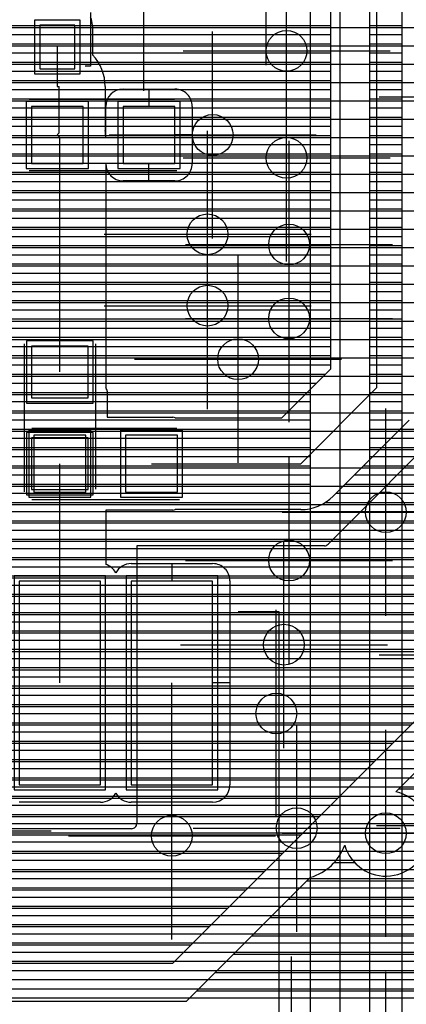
# Model space of a CAD drawing. Extents: x 25 to 291, y 23 to 136.
# Tile 138 of 147: x 75.73 to 79.53, y 97.1 to 106.76. Entities that reach past the tile are written whole.
import ezdxf

# ---------------------------------------------------------------- set-up
doc = ezdxf.new("R2010")
doc.units = 0
doc.layers.get('0').update_dxf_attribs({"linetype": 'CONTINUOUS'})
for name, color, linetype in [('copper_layer_2', 1, 'CONTINUOUS'), ('copper_layer_3', 3, 'CONTINUOUS'), ('copper_layer_bottom', 4, 'CONTINUOUS'), ('copper_layer_top', 5, 'CONTINUOUS'), ('drill_drawing', 6, 'CONTINUOUS'), ('paste_mask_top', 2, 'CONTINUOUS'), ('silkscreen_top', 1, 'CONTINUOUS'), ('solder_mask_top', 1, 'CONTINUOUS')]:
    doc.layers.add(name, color=color, linetype=linetype)

# ---------------------------------------------------------------- blocks, each defined once
blk = doc.blocks.new('D20')
blk.add_circle((0, 0), 0.2)
blk = doc.blocks.new('D466')
blk.add_lwpolyline([(0.254, 0.2794), (-0.254, 0.2794), (-0.254, -0.2794), (0.254, -0.2794)], close=True)
blk = doc.blocks.new('D469')
blk.add_lwpolyline([(0.2794, 0.254), (-0.2794, 0.254), (-0.2794, -0.254), (0.2794, -0.254)], close=True)
blk = doc.blocks.new('D474')
blk.add_lwpolyline([(0.17272, 0.21336), (-0.17272, 0.21336), (-0.17272, -0.21336), (0.17272, -0.21336)], close=True)
blk = doc.blocks.new('D633')
blk.add_lwpolyline([(0.39878, 0.99822), (-0.39878, 0.99822), (-0.39878, -0.99822), (0.39878, -0.99822)], close=True)
blk = doc.blocks.new('D555')
blk.add_lwpolyline([(0.3048, 0.32766), (-0.3048, 0.32766), (-0.3048, -0.32766), (0.3048, -0.32766)], close=True)
blk = doc.blocks.new('D558')
blk.add_lwpolyline([(0.32766, 0.3048), (-0.32766, 0.3048), (-0.32766, -0.3048), (0.32766, -0.3048)], close=True)
blk = doc.blocks.new('D563')
blk.add_lwpolyline([(0.22352, 0.26416), (-0.22352, 0.26416), (-0.22352, -0.26416), (0.22352, -0.26416)], close=True)
blk = doc.blocks.new('D655')
blk.add_lwpolyline([(0.44958, 1.04902), (-0.44958, 1.04902), (-0.44958, -1.04902), (0.44958, -1.04902)], close=True)

msp = doc.modelspace()

# ---------------------------------------------------------------- linework, layer by layer
at = {"layer": 'copper_layer_2', "color": 1}
for points in [[(79.970536, 102.822708), (78.757684, 101.609855)], [(79.437643, 102.289815), (86.050292, 102.289815)], [(79.347727, 102.199898), (86.050292, 102.199898)], [(79.257557, 102.109982), (86.050292, 102.109982)], [(79.16764, 102.019812), (86.050292, 102.019812)], [(79.077724, 101.929896), (86.050292, 101.929896)], [(78.987554, 101.83998), (86.050292, 101.83998)], [(78.897638, 101.749809), (86.050292, 101.749809)], [(78.807722, 101.659893), (86.050292, 101.659893)], [(78.722123, 101.595123), (76.880112, 101.595123), (76.880112, 98.870206)], [(76.880112, 101.569977), (86.050292, 101.569977)], [(76.880112, 101.479807), (86.050292, 101.479807)], [(76.880112, 101.389891), (86.050292, 101.389891)], [(76.880112, 101.299975), (86.050292, 101.299975)], [(76.880112, 101.209804), (86.050292, 101.209804)], [(76.880112, 101.119888), (86.050292, 101.119888)], [(76.880112, 101.029972), (86.050292, 101.029972)], [(76.880112, 100.939802), (86.050292, 100.939802)], [(76.880112, 100.849886), (86.050292, 100.849886)], [(76.880112, 100.75997), (86.050292, 100.75997)], [(76.880112, 100.669799), (86.050292, 100.669799)], [(76.880112, 100.579883), (86.050292, 100.579883)], [(76.880112, 100.489967), (86.050292, 100.489967)], [(76.880112, 100.399797), (86.050292, 100.399797)], [(76.880112, 100.309881), (86.050292, 100.309881)], [(76.880112, 100.219964), (86.050292, 100.219964)], [(76.880112, 100.129794), (86.050292, 100.129794)], [(76.880112, 100.039878), (86.050292, 100.039878)], [(76.880112, 99.949962), (86.050292, 99.949962)], [(76.880112, 99.859792), (86.050292, 99.859792)], [(76.880112, 99.769876), (86.050292, 99.769876)], [(76.880112, 99.679959), (86.050292, 99.679959)], [(76.880112, 99.589789), (86.050292, 99.589789)], [(76.880112, 99.499873), (86.050292, 99.499873)], [(76.880112, 99.409957), (86.050292, 99.409957)], [(76.880112, 99.319787), (86.050292, 99.319787)], [(76.880112, 99.22987), (86.050292, 99.22987)], [(76.880112, 99.139954), (86.050292, 99.139954)], [(76.880112, 99.049784), (86.050292, 99.049784)], [(76.880112, 98.959868), (86.050292, 98.959868)], [(76.830074, 98.820168), (75.420117, 98.820168)], [(76.880112, 98.869952), (86.050292, 98.869952)], [(25.750064, 98.779782), (86.050292, 98.779782)], [(25.750064, 98.689865), (86.050292, 98.689865)], [(25.750064, 98.599949), (86.050292, 98.599949)], [(25.750064, 98.509779), (86.050292, 98.509779)], [(45.9365, 98.419863), (86.050292, 98.419863)], [(46.173228, 98.329947), (86.050292, 98.329947)], [(46.254509, 98.239776), (86.050292, 98.239776)], [(46.298451, 98.14986), (86.050292, 98.14986)], [(46.318009, 98.059944), (86.050292, 98.059944)], [(46.316993, 97.969774), (86.050292, 97.969774)], [(46.294641, 97.879858), (86.050292, 97.879858)], [(46.247142, 97.789942), (86.050292, 97.789942)], [(46.159766, 97.699771), (86.050292, 97.699771)], [(38.249682, 97.609855), (86.050292, 97.609855)], [(38.280163, 97.519939), (86.050292, 97.519939)], [(38.302515, 97.429769), (86.050292, 97.429769)], [(38.316993, 97.339853), (86.050292, 97.339853)], [(38.324105, 97.249936), (86.050292, 97.249936)], [(38.324105, 97.159766), (86.050292, 97.159766)]]:
    msp.add_lwpolyline(points, dxfattribs=at)
for points in [[(78.722123, 101.595123), (78.722123, 101.595123), (78.722123, 101.595123, 0.197969), (78.757684, 101.609855), (78.757684, 101.609855)], [(76.830074, 98.820168), (76.830074, 98.820168), (76.830074, 98.820168, 0.414214), (76.880112, 98.870206), (76.880112, 98.870206)]]:
    msp.add_lwpolyline(points, format="xyb", dxfattribs=at)
at = {"layer": 'copper_layer_3', "color": 3}
for points in [[(72.525019, 106.679959), (86.000254, 106.679959)], [(72.666497, 106.499873), (86.000254, 106.499873)], [(72.794514, 106.319787), (86.000254, 106.319787)], [(72.818644, 106.139954), (86.000254, 106.139954)], [(72.760732, 105.959868), (86.000254, 105.959868)], [(72.542037, 105.779782), (86.000254, 105.779782)], [(72.525019, 105.599949), (86.000254, 105.599949)], [(72.525019, 105.419863), (86.000254, 105.419863)], [(72.525019, 105.239776), (86.000254, 105.239776)], [(72.525019, 105.059944), (86.000254, 105.059944)], [(72.525019, 104.879858), (86.000254, 104.879858)], [(72.525019, 104.699771), (86.000254, 104.699771)], [(72.541783, 104.519939), (86.000254, 104.519939)], [(72.872238, 104.339853), (86.000254, 104.339853)], [(73.013716, 104.159766), (86.000254, 104.159766)], [(73.081788, 103.979934), (86.000254, 103.979934)], [(73.261875, 103.799848), (86.000254, 103.799848)], [(73.441961, 103.619761), (86.000254, 103.619761)], [(73.576835, 103.439929), (86.000254, 103.439929)], [(73.576581, 103.259843), (86.000254, 103.259843)], [(73.576581, 103.079756), (86.000254, 103.079756)], [(78.585217, 98.343663), (77.366523, 97.125222), (74.15875, 97.125222), (73.85014, 97.433833), (73.85014, 100.358903), (73.17526, 101.033782), (73.17526, 102.880874)], [(73.576327, 102.899924), (86.000254, 102.899924)], [(73.576073, 102.719837), (86.000254, 102.719837)], [(73.576073, 102.539751), (86.000254, 102.539751)], [(73.575819, 102.359919), (86.000254, 102.359919)], [(74.058928, 102.179832), (86.000254, 102.179832)], [(74.299467, 101.999746), (86.000254, 101.999746)], [(74.369825, 101.819914), (86.000254, 101.819914)], [(74.361443, 101.639827), (86.000254, 101.639827)], [(73.575057, 101.467615), (73.574803, 101.167132), (74.250191, 100.491745), (74.250191, 97.641605), (74.391669, 97.500127), (77.23368, 97.500127), (79.77521, 100.041656), (79.775464, 100.145288), (79.982474, 100.145288)], [(74.268987, 101.459995), (86.000254, 101.459995)], [(73.574803, 101.279909), (86.000254, 101.279909)], [(73.641859, 101.099822), (86.000254, 101.099822)], [(73.821946, 100.91999), (86.000254, 100.91999)], [(74.001778, 100.739903), (86.000254, 100.739903)], [(74.181864, 100.559817), (86.000254, 100.559817)], [(74.250191, 100.379985), (86.000254, 100.379985)], [(74.250191, 100.199898), (86.000254, 100.199898)], [(74.250191, 100.019812), (79.753366, 100.019812)], [(74.250191, 99.83998), (79.573279, 99.83998)], [(85.875286, 55.650241), (85.875286, 99.795276), (80.036576, 99.795276), (79.424689, 99.183134)], [(74.250191, 99.659893), (79.393447, 99.659893)], [(74.250191, 99.479807), (79.21336, 99.479807)], [(74.250191, 99.299975), (79.033528, 99.299975)], [(79.451359, 99.209804), (80.033274, 99.209804)], [(74.250191, 99.119888), (78.853442, 99.119888)], [(74.250191, 98.939802), (78.673355, 98.939802)], [(74.250191, 98.75997), (78.493523, 98.75997)], [(74.250191, 98.579883), (78.313437, 98.579883)], [(78.82093, 98.489967), (79.017018, 98.489967)], [(74.250191, 98.399797), (78.13335, 98.399797)], [(78.551181, 98.309881), (85.875286, 98.309881)], [(74.250191, 98.219964), (77.953518, 98.219964)], [(78.371349, 98.129794), (85.875286, 98.129794)], [(74.250191, 98.039878), (77.773432, 98.039878)], [(78.191262, 97.949962), (85.875286, 97.949962)], [(74.250191, 97.859792), (77.593345, 97.859792)], [(78.011176, 97.769876), (85.875286, 97.769876)], [(74.250191, 97.679959), (77.413513, 97.679959)], [(77.831344, 97.589789), (85.875286, 97.589789)], [(77.651257, 97.409957), (85.875286, 97.409957)], [(77.471171, 97.22987), (85.875286, 97.22987)]]:
    msp.add_lwpolyline(points, dxfattribs=at)
for points in [[(78.921514, 98.658623), (78.921514, 98.658623), (78.921514, 98.658623, 1.735329), (79.424689, 99.183134), (79.424689, 99.183134)], [(78.585217, 98.343663), (78.585217, 98.343663), (78.585217, 98.343663, 0.244441), (78.921514, 98.658623), (78.921514, 98.658623)]]:
    msp.add_lwpolyline(points, format="xyb", dxfattribs=at)
at = {"layer": 'copper_layer_bottom', "color": 4}
for points in [[(79.485141, 87.502921), (79.485141, 108.055118), (74.530099, 113.01016), (73.625349, 113.01016), (79.080264, 107.555245)], [(73.375159, 112.85014), (73.375159, 112.85014), (78.875032, 107.350267), (78.875032, 90.200152)], [(78.585217, 90.985522), (78.585217, 107.230124), (73.255017, 112.560325), (60.225044, 112.560325)], [(79.1651, 107.350267), (79.1651, 90.200152), (79.1651, 90.025146)], [(73.700279, 106.699771), (78.585217, 106.699771)], [(79.1651, 106.699771), (79.485141, 106.699771)], [(73.700279, 106.609855), (78.585217, 106.609855)], [(79.1651, 106.609855), (79.485141, 106.609855)], [(73.700279, 106.519939), (78.585217, 106.519939)], [(79.1651, 106.519939), (79.485141, 106.519939)], [(73.700279, 106.429769), (78.585217, 106.429769)], [(73.700279, 106.339853), (78.585217, 106.339853)], [(79.1651, 106.429769), (79.485141, 106.429769)], [(79.1651, 106.339853), (79.485141, 106.339853)], [(73.700279, 106.249936), (78.585217, 106.249936)], [(79.1651, 106.249936), (79.485141, 106.249936)], [(73.700279, 106.159766), (78.585217, 106.159766)], [(79.1651, 106.159766), (79.485141, 106.159766)], [(73.700279, 106.06985), (78.585217, 106.06985)], [(79.1651, 106.06985), (79.485141, 106.06985)], [(73.700279, 105.979934), (78.585217, 105.979934)], [(79.1651, 105.979934), (79.485141, 105.979934)], [(73.700279, 105.889764), (78.585217, 105.889764)], [(79.1651, 105.889764), (79.485141, 105.889764)], [(73.700279, 105.799848), (78.585217, 105.799848)], [(79.1651, 105.799848), (79.485141, 105.799848)], [(73.700279, 105.709931), (78.585217, 105.709931)], [(79.1651, 105.709931), (79.485141, 105.709931)], [(73.700279, 105.619761), (78.585217, 105.619761)], [(79.1651, 105.619761), (79.485141, 105.619761)], [(73.776988, 105.529845), (78.585217, 105.529845)], [(79.1651, 105.529845), (79.485141, 105.529845)], [(73.866904, 105.439929), (78.585217, 105.439929)], [(79.1651, 105.439929), (79.485141, 105.439929)], [(73.95682, 105.349759), (78.585217, 105.349759)], [(79.1651, 105.349759), (79.485141, 105.349759)], [(74.04699, 105.259843), (78.585217, 105.259843)], [(79.1651, 105.259843), (79.485141, 105.259843)], [(74.136906, 105.169926), (78.585217, 105.169926)], [(74.226822, 105.079756), (78.585217, 105.079756)], [(79.1651, 105.169926), (79.485141, 105.169926)], [(79.1651, 105.079756), (79.485141, 105.079756)], [(74.316993, 104.98984), (78.585217, 104.98984)], [(79.1651, 104.98984), (79.485141, 104.98984)], [(74.406909, 104.899924), (78.585217, 104.899924)], [(79.1651, 104.899924), (79.485141, 104.899924)], [(74.496825, 104.809754), (78.585217, 104.809754)], [(79.1651, 104.809754), (79.485141, 104.809754)], [(74.586995, 104.719837), (78.585217, 104.719837)], [(79.1651, 104.719837), (79.485141, 104.719837)], [(74.676911, 104.629921), (78.585217, 104.629921)], [(79.1651, 104.629921), (79.485141, 104.629921)], [(74.766828, 104.539751), (78.585217, 104.539751)], [(79.1651, 104.539751), (79.485141, 104.539751)], [(74.856998, 104.449835), (78.585217, 104.449835)], [(79.1651, 104.449835), (79.485141, 104.449835)], [(74.946914, 104.359919), (78.585217, 104.359919)], [(79.1651, 104.359919), (79.485141, 104.359919)], [(75.03683, 104.269749), (78.585217, 104.269749)], [(79.1651, 104.269749), (79.485141, 104.269749)], [(75.122682, 104.179832), (78.585217, 104.179832)], [(79.1651, 104.179832), (79.485141, 104.179832)], [(75.178308, 104.089916), (78.585217, 104.089916)], [(79.1651, 104.089916), (79.485141, 104.089916)], [(75.209042, 104), (78.585217, 104)], [(79.1651, 104), (79.485141, 104)], [(75.219964, 103.90983), (78.585217, 103.90983)], [(79.1651, 103.90983), (79.485141, 103.90983)], [(75.220218, 103.819914), (78.585217, 103.819914)], [(75.220218, 103.729997), (78.585217, 103.729997)], [(79.1651, 103.819914), (79.485141, 103.819914)], [(79.1651, 103.729997), (79.485141, 103.729997)], [(75.220218, 103.639827), (78.585217, 103.639827)], [(79.1651, 103.639827), (79.485141, 103.639827)], [(75.220218, 103.549911), (78.585217, 103.549911)], [(79.1651, 103.549911), (79.485141, 103.549911)], [(75.220218, 103.459995), (78.585217, 103.459995)], [(79.1651, 103.459995), (79.485141, 103.459995)], [(75.220218, 103.369825), (78.585217, 103.369825)], [(79.1651, 103.369825), (79.485141, 103.369825)], [(75.220218, 103.279909), (78.585217, 103.279909)], [(79.1651, 103.279909), (79.485141, 103.279909)], [(75.220218, 103.189992), (78.585217, 103.189992)], [(79.1651, 103.189992), (79.485141, 103.189992)], [(75.220218, 103.099822), (78.585217, 103.099822)], [(79.1651, 103.099822), (79.485141, 103.099822)], [(75.220218, 103.009906), (78.585217, 103.009906)], [(79.1651, 103.009906), (79.485141, 103.009906)], [(75.220218, 102.91999), (78.585217, 102.91999)], [(79.1651, 102.91999), (79.485141, 102.91999)], [(75.220218, 102.82982), (78.585217, 102.82982)], [(79.1651, 102.82982), (79.485141, 102.82982)], [(75.220218, 102.739903), (78.585217, 102.739903)], [(79.1651, 102.739903), (79.485141, 102.739903)], [(75.220218, 102.649987), (78.585217, 102.649987)], [(79.1651, 102.649987), (79.485141, 102.649987)], [(75.220218, 102.559817), (78.585217, 102.559817)], [(79.1651, 102.559817), (79.485141, 102.559817)], [(75.220218, 102.469901), (78.585217, 102.469901)], [(75.220218, 102.379985), (78.585217, 102.379985)], [(79.1651, 102.469901), (79.485141, 102.469901)], [(79.1651, 102.379985), (79.485141, 102.379985)], [(75.220218, 102.289815), (78.585217, 102.289815)], [(79.1651, 102.289815), (79.485141, 102.289815)], [(75.220218, 102.199898), (78.585217, 102.199898)], [(79.1651, 102.199898), (79.485141, 102.199898)], [(75.220218, 102.109982), (78.585217, 102.109982)], [(79.1651, 102.109982), (79.485141, 102.109982)], [(75.220218, 102.019812), (78.585217, 102.019812)], [(79.1651, 102.019812), (79.485141, 102.019812)], [(75.220218, 101.929896), (78.585217, 101.929896)], [(79.1651, 101.929896), (79.485141, 101.929896)], [(75.220218, 101.83998), (78.585217, 101.83998)], [(79.1651, 101.83998), (79.485141, 101.83998)], [(75.220218, 101.749809), (78.585217, 101.749809)], [(79.1651, 101.749809), (79.485141, 101.749809)], [(75.220218, 101.659893), (78.585217, 101.659893)], [(79.1651, 101.659893), (79.485141, 101.659893)], [(75.220218, 101.569977), (78.585217, 101.569977)], [(79.1651, 101.569977), (79.485141, 101.569977)], [(75.220218, 101.479807), (78.585217, 101.479807)], [(79.1651, 101.479807), (79.485141, 101.479807)], [(75.220218, 101.389891), (78.585217, 101.389891)], [(79.1651, 101.389891), (79.485141, 101.389891)], [(75.220218, 101.299975), (78.585217, 101.299975)], [(79.1651, 101.299975), (79.485141, 101.299975)], [(75.220218, 101.209804), (78.585217, 101.209804)], [(75.220218, 101.119888), (78.585217, 101.119888)], [(79.1651, 101.209804), (79.485141, 101.209804)], [(79.1651, 101.119888), (79.485141, 101.119888)], [(75.220218, 101.029972), (78.585217, 101.029972)], [(79.1651, 101.029972), (79.485141, 101.029972)], [(75.220218, 100.939802), (78.585217, 100.939802)], [(79.1651, 100.939802), (79.485141, 100.939802)], [(75.220218, 100.849886), (78.585217, 100.849886)], [(79.1651, 100.849886), (79.485141, 100.849886)], [(75.220218, 100.75997), (78.585217, 100.75997)], [(79.1651, 100.75997), (79.485141, 100.75997)], [(75.220218, 100.669799), (78.585217, 100.669799)], [(79.1651, 100.669799), (79.485141, 100.669799)], [(75.220218, 100.579883), (78.585217, 100.579883)], [(79.1651, 100.579883), (79.485141, 100.579883)], [(75.220218, 100.489967), (78.585217, 100.489967)], [(79.1651, 100.489967), (79.485141, 100.489967)], [(75.21844, 100.399797), (78.585217, 100.399797)], [(79.1651, 100.399797), (79.485141, 100.399797)], [(75.200914, 100.309881), (78.585217, 100.309881)], [(79.1651, 100.309881), (79.485141, 100.309881)], [(75.16256, 100.219964), (78.585217, 100.219964)], [(79.1651, 100.219964), (79.485141, 100.219964)], [(75.096012, 100.129794), (78.585217, 100.129794)], [(79.1651, 100.129794), (79.485141, 100.129794)], [(75.006096, 100.039878), (78.585217, 100.039878)], [(79.1651, 100.039878), (79.485141, 100.039878)], [(74.91618, 99.949962), (78.585217, 99.949962)], [(79.1651, 99.949962), (79.485141, 99.949962)], [(74.736093, 99.769876), (78.585217, 99.769876)], [(74.826264, 99.859792), (78.585217, 99.859792)], [(79.1651, 99.859792), (79.485141, 99.859792)], [(79.1651, 99.769876), (79.485141, 99.769876)], [(74.646177, 99.679959), (78.585217, 99.679959)], [(79.1651, 99.679959), (79.485141, 99.679959)], [(74.556261, 99.589789), (78.585217, 99.589789)], [(79.1651, 99.589789), (79.485141, 99.589789)], [(74.466345, 99.499873), (78.585217, 99.499873)], [(79.1651, 99.499873), (79.485141, 99.499873)], [(74.376175, 99.409957), (78.585217, 99.409957)], [(79.1651, 99.409957), (79.485141, 99.409957)], [(74.286259, 99.319787), (78.585217, 99.319787)], [(79.1651, 99.319787), (79.485141, 99.319787)], [(74.196342, 99.22987), (78.585217, 99.22987)], [(79.1651, 99.22987), (79.485141, 99.22987)], [(74.106172, 99.139954), (78.585217, 99.139954)], [(79.1651, 99.139954), (79.485141, 99.139954)], [(74.016256, 99.049784), (78.585217, 99.049784)], [(79.1651, 99.049784), (79.485141, 99.049784)], [(73.92634, 98.959868), (78.585217, 98.959868)], [(79.1651, 98.959868), (79.485141, 98.959868)], [(73.83617, 98.869952), (78.585217, 98.869952)], [(79.1651, 98.869952), (79.485141, 98.869952)], [(73.746253, 98.779782), (78.585217, 98.779782)], [(79.1651, 98.779782), (79.485141, 98.779782)], [(73.656337, 98.689865), (78.585217, 98.689865)], [(79.1651, 98.689865), (79.485141, 98.689865)], [(73.566167, 98.599949), (78.585217, 98.599949)], [(79.1651, 98.599949), (79.485141, 98.599949)], [(73.386335, 98.419863), (78.585217, 98.419863)], [(73.476251, 98.509779), (78.585217, 98.509779)], [(79.1651, 98.509779), (79.485141, 98.509779)], [(79.1651, 98.419863), (79.485141, 98.419863)], [(73.296165, 98.329947), (78.585217, 98.329947)], [(79.1651, 98.329947), (79.485141, 98.329947)], [(73.206248, 98.239776), (78.585217, 98.239776)], [(79.1651, 98.239776), (79.485141, 98.239776)], [(73.116332, 98.14986), (78.585217, 98.14986)], [(79.1651, 98.14986), (79.485141, 98.14986)], [(73.026162, 98.059944), (78.585217, 98.059944)], [(79.1651, 98.059944), (79.485141, 98.059944)], [(72.936246, 97.969774), (78.585217, 97.969774)], [(79.1651, 97.969774), (79.485141, 97.969774)], [(72.84633, 97.879858), (78.585217, 97.879858)], [(79.1651, 97.879858), (79.485141, 97.879858)], [(72.75616, 97.789942), (78.585217, 97.789942)], [(79.1651, 97.789942), (79.485141, 97.789942)], [(72.666243, 97.699771), (78.585217, 97.699771)], [(79.1651, 97.699771), (79.485141, 97.699771)], [(72.576327, 97.609855), (78.585217, 97.609855)], [(79.1651, 97.609855), (79.485141, 97.609855)], [(72.486157, 97.519939), (78.585217, 97.519939)], [(79.1651, 97.519939), (79.485141, 97.519939)], [(72.396241, 97.429769), (78.585217, 97.429769)], [(79.1651, 97.429769), (79.485141, 97.429769)], [(72.306325, 97.339853), (78.585217, 97.339853)], [(79.1651, 97.339853), (79.485141, 97.339853)], [(72.126238, 97.159766), (78.585217, 97.159766)], [(72.216154, 97.249936), (78.585217, 97.249936)], [(79.1651, 97.249936), (79.485141, 97.249936)], [(79.1651, 97.159766), (79.485141, 97.159766)]]:
    msp.add_lwpolyline(points, dxfattribs=at)
at = {"layer": 'copper_layer_top', "color": 5}
for points in [[(76.500127, 114.875286), (78.220218, 114.875286), (79.235204, 113.8603), (79.235204, 103.145288)], [(78.785116, 103.331725), (78.785116, 113.673863), (78.033782, 114.425197), (76.500127, 114.425197), (76.045212, 114.425197), (75.875032, 114.425197), (75.875032, 114.155194)], [(76.445263, 106.702819), (76.445263, 106.487681), (76.445263, 106.411481)], [(76.445263, 106.699771), (78.785116, 106.699771)], [(76.445263, 106.609855), (78.785116, 106.609855)], [(76.100076, 106.487681), (76.100076, 106.10033), (76.120142, 106.10033)], [(76.445263, 106.519939), (78.785116, 106.519939)], [(76.445263, 106.429769), (78.785116, 106.429769)], [(76.501143, 106.339853), (78.785116, 106.339853)], [(76.544577, 106.249936), (78.785116, 106.249936)], [(76.566167, 106.159766), (78.785116, 106.159766)], [(76.120142, 105.645161), (76.120142, 106.10033)], [(76.570231, 106.10033), (76.570231, 105.667005)], [(76.570231, 106.06985), (76.702819, 106.06985)], [(76.745237, 106.075184), (77.255271, 106.075184)], [(77.000254, 106.075184), (77.000254, 105.905258)], [(77.297435, 106.06985), (78.785116, 106.06985)], [(76.570231, 105.979934), (76.592329, 105.979934)], [(77.407925, 105.979934), (78.785116, 105.979934)], [(76.570231, 105.889764), (76.575057, 105.889764)], [(76.575057, 105.603251), (76.575057, 105.905258)], [(77.425197, 105.905258), (77.425197, 105.345187)], [(77.425197, 105.889764), (78.785116, 105.889764)], [(76.570231, 105.799848), (76.575057, 105.799848)], [(77.425197, 105.799848), (78.785116, 105.799848)], [(76.570231, 105.709931), (76.575057, 105.709931)], [(77.425197, 105.709931), (78.785116, 105.709931)], [(76.100076, 105.625095), (76.120142, 105.645161)], [(76.100076, 105.625095), (76.125222, 105.600203)], [(76.125222, 103.495301), (76.125222, 105.600203)], [(76.574803, 105.619761), (76.575057, 105.619761)], [(77.000254, 105.625095), (77.625095, 105.625095)], [(77.425197, 105.625095), (77.255271, 105.625095)], [(77.425197, 105.619761), (78.785116, 105.619761)], [(77.425197, 105.529845), (78.785116, 105.529845)], [(77.425197, 105.439929), (78.785116, 105.439929)], [(76.575057, 105.343409), (76.575057, 103.555245), (76.575057, 103.495301), (76.575057, 103.145796)], [(77.000254, 105.17526), (77.000254, 105.345187)], [(77.425197, 105.349759), (78.785116, 105.349759)], [(76.575057, 105.259843), (76.598171, 105.259843)], [(77.402083, 105.259843), (78.785116, 105.259843)], [(76.575057, 105.169926), (78.785116, 105.169926)], [(76.575057, 105.079756), (78.785116, 105.079756)], [(77.255271, 105.17526), (76.745237, 105.17526)], [(76.575057, 104.98984), (78.785116, 104.98984)], [(76.575057, 104.899924), (78.785116, 104.899924)], [(76.575057, 104.809754), (78.785116, 104.809754)], [(76.575057, 104.719837), (78.785116, 104.719837)], [(76.575057, 104.629921), (78.785116, 104.629921)], [(76.575057, 104.539751), (78.785116, 104.539751)], [(76.575057, 104.449835), (78.785116, 104.449835)], [(76.575057, 104.359919), (78.785116, 104.359919)], [(76.575057, 104.269749), (78.785116, 104.269749)], [(76.575057, 104.179832), (78.785116, 104.179832)], [(76.575057, 104.089916), (78.785116, 104.089916)], [(76.575057, 104), (78.785116, 104)], [(76.575057, 103.90983), (78.785116, 103.90983)], [(76.575057, 103.819914), (78.785116, 103.819914)], [(76.575057, 103.729997), (78.785116, 103.729997)], [(76.575057, 103.639827), (78.785116, 103.639827)], [(76.575057, 103.549911), (78.785116, 103.549911)], [(76.125222, 103.300229), (76.125222, 103.495301)], [(76.575057, 103.459995), (78.785116, 103.459995)], [(76.575057, 103.369825), (78.785116, 103.369825)], [(76.575057, 103.279909), (78.733299, 103.279909)], [(77.257049, 102.85014), (77.280163, 102.85014), (78.303785, 102.85014), (78.785116, 103.331725)], [(76.575057, 103.189992), (78.643383, 103.189992)], [(76.590043, 103.110236), (76.590043, 102.85522), (77.235204, 102.85522)], [(76.590043, 103.099822), (78.553467, 103.099822)], [(77.025146, 102.400305), (78.490221, 102.400305), (79.235204, 103.145288)], [(76.590043, 103.009906), (78.463297, 103.009906)], [(76.590043, 102.91999), (78.373381, 102.91999)], [(79.553467, 102.827026), (78.808484, 102.082042)], [(79.466345, 102.739903), (86.050292, 102.739903)], [(79.376175, 102.649987), (86.050292, 102.649987)], [(79.286259, 102.559817), (86.050292, 102.559817)], [(76.125222, 100.250191), (76.125222, 102.400305)], [(79.106172, 102.379985), (86.050292, 102.379985)], [(79.196342, 102.469901), (86.050292, 102.469901)], [(79.016256, 102.289815), (86.050292, 102.289815)], [(78.92634, 102.199898), (86.050292, 102.199898)], [(78.83617, 102.109982), (86.050292, 102.109982)], [(78.730759, 102.019812), (86.050292, 102.019812)], [(77.235204, 101.945136), (76.575057, 101.945136), (76.575057, 101.412751)], [(76.575057, 101.929896), (86.050292, 101.929896)], [(78.490221, 101.950216), (77.257049, 101.950216)], [(76.575057, 101.83998), (86.050292, 101.83998)], [(76.575057, 101.749809), (86.050292, 101.749809)], [(76.575057, 101.659893), (86.050292, 101.659893)], [(76.575057, 101.569977), (86.050292, 101.569977)], [(76.575057, 101.479807), (86.050292, 101.479807)], [(76.825248, 101.420117), (77.625095, 101.420117)], [(77.225044, 101.420117), (77.225044, 101.250191)], [(76.622047, 101.389891), (76.728219, 101.389891)], [(77.722123, 101.389891), (86.050292, 101.389891)], [(77.787656, 101.299975), (86.050292, 101.299975)], [(77.795276, 101.250191), (77.795276, 99.250191)], [(77.795276, 101.209804), (86.050292, 101.209804)], [(77.795276, 101.119888), (86.050292, 101.119888)], [(77.795276, 101.029972), (86.050292, 101.029972)], [(77.795276, 100.939802), (86.050292, 100.939802)], [(77.795276, 100.849886), (86.050292, 100.849886)], [(77.795276, 100.75997), (86.050292, 100.75997)], [(77.795276, 100.669799), (86.050292, 100.669799)], [(77.795276, 100.579883), (86.050292, 100.579883)], [(77.795276, 100.489967), (86.050292, 100.489967)], [(77.795276, 100.399797), (86.050292, 100.399797)], [(77.225044, 98.750318), (77.225044, 100.250191)], [(77.795276, 100.250191), (77.625095, 100.250191)], [(77.795276, 100.309881), (86.050292, 100.309881)], [(77.795276, 100.219964), (86.050292, 100.219964)], [(77.795276, 100.129794), (86.050292, 100.129794)], [(77.795276, 100.039878), (86.050292, 100.039878)], [(77.795276, 99.949962), (86.050292, 99.949962)], [(77.795276, 99.859792), (86.050292, 99.859792)], [(77.795276, 99.769876), (86.050292, 99.769876)], [(77.795276, 99.679959), (86.050292, 99.679959)], [(77.795276, 99.589789), (86.050292, 99.589789)], [(77.795276, 99.499873), (86.050292, 99.499873)], [(77.795276, 99.409957), (86.050292, 99.409957)], [(77.795276, 99.319787), (86.050292, 99.319787)], [(77.225044, 99.080264), (77.225044, 99.250191)], [(77.794006, 99.22987), (86.050292, 99.22987)], [(76.654559, 99.139954), (76.695707, 99.139954)], [(77.754382, 99.139954), (86.050292, 99.139954)], [(66.890018, 99.049784), (86.050292, 99.049784)], [(76.525273, 99.080264), (75.725171, 99.080264)], [(77.625095, 99.080264), (76.825248, 99.080264)], [(66.890018, 98.959868), (86.050292, 98.959868)], [(67.023368, 98.869952), (86.050292, 98.869952)], [(67.073914, 98.779782), (86.050292, 98.779782)], [(67.080264, 98.689865), (86.050292, 98.689865)], [(67.080264, 98.599949), (86.050292, 98.599949)], [(67.080264, 98.509779), (86.050292, 98.509779)], [(67.080264, 98.419863), (86.050292, 98.419863)], [(67.080264, 98.329947), (86.050292, 98.329947)], [(67.080264, 98.239776), (86.050292, 98.239776)], [(67.06731, 98.14986), (86.050292, 98.14986)], [(66.999746, 98.059944), (86.050292, 98.059944)], [(66.97714, 97.969774), (86.050292, 97.969774)], [(67.042672, 97.879858), (86.050292, 97.879858)], [(67.050038, 97.789942), (86.050292, 97.789942)], [(67.050038, 97.699771), (86.050292, 97.699771)], [(67.050038, 97.609855), (86.050292, 97.609855)], [(67.050038, 97.519939), (86.050292, 97.519939)], [(67.050038, 97.429769), (86.050292, 97.429769)], [(67.050038, 97.339853), (86.050292, 97.339853)], [(66.936754, 97.159766), (86.050292, 97.159766)], [(67.034798, 97.249936), (86.050292, 97.249936)]]:
    msp.add_lwpolyline(points, dxfattribs=at)
for points in [[(76.445263, 106.702819), (76.445263, 106.702819), (76.445263, 106.702819, 0.120371), (76.426467, 106.78029), (76.426467, 106.78029)], [(76.570231, 106.10033), (76.570231, 106.10033), (76.570231, 106.10033, 0.193418), (76.445263, 106.411481), (76.445263, 106.411481)], [(76.745237, 106.075184), (76.745237, 106.075184), (76.745237, 106.075184, 0.413157), (76.575057, 105.905258), (76.575057, 105.905258)], [(77.425197, 105.905258), (77.425197, 105.905258), (77.425197, 105.905258, 0.414214), (77.255271, 106.075184), (77.255271, 106.075184)], [(76.575057, 105.603251), (76.575057, 105.603251), (76.575057, 105.603251, 0.03323), (76.570231, 105.667005), (76.570231, 105.667005)], [(76.575057, 105.343409), (76.575057, 105.343409), (76.575057, 105.343409, 0.412257), (76.745237, 105.17526), (76.745237, 105.17526)], [(77.255271, 105.17526), (77.255271, 105.17526), (77.255271, 105.17526, 0.414214), (77.425197, 105.345187), (77.425197, 105.345187)], [(76.590043, 103.110236), (76.590043, 103.110236), (76.590043, 103.110236, 0.202518), (76.575057, 103.145796), (76.575057, 103.145796)], [(77.257049, 102.85014), (77.257049, 102.85014), (77.257049, 102.85014, 0.111139), (77.235204, 102.85522), (77.235204, 102.85522)], [(78.490221, 101.950216), (78.490221, 101.950216), (78.490221, 101.950216, 0.198905), (78.808484, 102.082042), (78.808484, 102.082042)], [(77.235204, 101.945136), (77.235204, 101.945136), (77.235204, 101.945136, 0.115971), (77.257049, 101.950216), (77.257049, 101.950216)], [(76.675133, 101.330201), (76.675133, 101.330201), (76.675133, 101.330201, 0.197335), (76.575057, 101.412751), (76.575057, 101.412751)], [(76.825248, 101.420117), (76.825248, 101.420117), (76.825248, 101.420117, 0.27603), (76.675133, 101.330201), (76.675133, 101.330201)], [(77.795276, 101.250191), (77.795276, 101.250191), (77.795276, 101.250191, 0.415269), (77.625095, 101.420117), (77.625095, 101.420117)], [(77.625095, 99.080264), (77.625095, 99.080264), (77.625095, 99.080264, 0.413157), (77.795276, 99.250191), (77.795276, 99.250191)], [(76.525273, 99.080264), (76.525273, 99.080264), (76.525273, 99.080264, 0.277122), (76.675133, 99.17018), (76.675133, 99.17018)], [(76.675133, 99.17018), (76.675133, 99.17018), (76.675133, 99.17018, 0.278079), (76.825248, 99.080264), (76.825248, 99.080264)]]:
    msp.add_lwpolyline(points, format="xyb", dxfattribs=at)
at = {"layer": 'drill_drawing', "color": 6}
for points in [[(78.150114, 106.309119), (78.150114, 108.341123)], [(76.950216, 106.059182), (76.950216, 108.091186)], [(78.350267, 105.434087), (78.350267, 107.466091)], [(77.625095, 104.609093), (77.625095, 106.641097)], [(73.984252, 106.500127), (76.016256, 106.500127)], [(77.334265, 106.450089), (79.366269, 106.450089)], [(78.350267, 104.384303), (78.350267, 106.416307)], [(79.259081, 106.000254), (81.291085, 106.000254)], [(77.575057, 103.634239), (77.575057, 105.666243)], [(76.609093, 105.625095), (78.641097, 105.625095)], [(78.375159, 103.534163), (78.375159, 105.566167)], [(77.334265, 105.400305), (79.366269, 105.400305)], [(73.85903, 104.900178), (75.891034, 104.900178)], [(77.575057, 102.934214), (77.575057, 104.966218)], [(78.375159, 102.809246), (78.375159, 104.84125)], [(76.559055, 104.650241), (78.591059, 104.650241)], [(77.359157, 104.550165), (79.391161, 104.550165)], [(77.875032, 102.409195), (77.875032, 104.441199)], [(76.559055, 103.950216), (78.591059, 103.950216)], [(77.359157, 103.825248), (79.391161, 103.825248)], [(79.234188, 103.550165), (81.266193, 103.550165)], [(76.85903, 103.425197), (78.891034, 103.425197)], [(79.325121, 100.909322), (79.325121, 102.941326)], [(78.375159, 100.434087), (78.375159, 102.466091)], [(78.309119, 101.925324), (80.341123, 101.925324)], [(78.325121, 99.609093), (78.325121, 101.641097)], [(77.359157, 101.450089), (79.391161, 101.450089)], [(78.250191, 98.934214), (78.250191, 100.966218)], [(77.309119, 100.625095), (79.341123, 100.625095)], [(79.259081, 100.525273), (81.291085, 100.525273)], [(77.234188, 99.950216), (79.266193, 99.950216)], [(78.450089, 97.809246), (78.450089, 99.84125)], [(79.325121, 97.759208), (79.325121, 99.791212)], [(77.225044, 97.734315), (77.225044, 99.76632)], [(77.434087, 98.825248), (79.466091, 98.825248)], [(79.234188, 98.85014), (81.266193, 98.85014)], [(74.009144, 98.800102), (76.041148, 98.800102)], [(76.209042, 98.750318), (78.241046, 98.750318)], [(78.309119, 98.77521), (80.341123, 98.77521)], [(78.400051, 95.534163), (78.400051, 97.566167)], [(79.325121, 95.384303), (79.325121, 97.416307)]]:
    msp.add_lwpolyline(points, dxfattribs=at)
at = {"layer": 'silkscreen_top', "color": 1}
for points in [[(76.425197, 106.825248), (76.425197, 106.300229), (76.375159, 106.300229)], [(75.825248, 105.975108), (77.250191, 105.975108)], [(75.825248, 105.275337), (77.275083, 105.275337)], [(75.77521, 103.575311), (75.77521, 102.125222)], [(76.475235, 103.575311), (76.475235, 102.150114)], [(75.85014, 102.750318), (77.275083, 102.750318)], [(75.85014, 102.050292), (77.300229, 102.050292)], [(77.875032, 100.950216), (78.275083, 100.950216), (78.275083, 89.85014), (77.875032, 89.85014)]]:
    msp.add_lwpolyline(points, dxfattribs=at)

# ---------------------------------------------------------------- block references
at = {"layer": 'copper_layer_2'}
for p in [(78.350267, 106.450089), (77.625095, 105.625095), (78.350267, 105.400305), (77.575057, 104.650241), (78.375159, 104.550165), (77.575057, 103.950216), (78.375159, 103.825248), (77.875032, 103.425197), (79.325121, 101.925324), (78.375159, 101.450089), (78.325121, 100.625095), (78.250191, 99.950216), (78.450089, 98.825248), (77.225044, 98.750318), (79.325121, 98.77521)]:
    msp.add_blockref('D20', p, dxfattribs=at)
at = {"layer": 'copper_layer_3'}
for p in [(78.350267, 106.450089), (77.625095, 105.625095), (78.350267, 105.400305), (77.575057, 104.650241), (78.375159, 104.550165), (77.575057, 103.950216), (78.375159, 103.825248), (77.875032, 103.425197), (79.325121, 101.925324), (78.375159, 101.450089), (78.325121, 100.625095), (78.250191, 99.950216), (78.450089, 98.825248), (77.225044, 98.750318)]:
    msp.add_blockref('D20', p, dxfattribs=at)
at = {"layer": 'copper_layer_bottom'}
for p in [(78.350267, 106.450089), (77.625095, 105.625095), (78.350267, 105.400305), (77.575057, 104.650241), (78.375159, 104.550165), (77.575057, 103.950216), (78.375159, 103.825248), (77.875032, 103.425197), (79.325121, 101.925324), (78.375159, 101.450089), (78.325121, 100.625095), (78.250191, 99.950216), (78.450089, 98.825248), (77.225044, 98.750318), (79.325121, 98.77521)]:
    msp.add_blockref('D20', p, dxfattribs=at)
at = {"layer": 'copper_layer_top'}
for name, p in [('D474', (76.100076, 106.487681)), ('D20', (78.350267, 106.450089)), ('D466', (76.100076, 105.625095)), ('D466', (77.000254, 105.625095)), ('D20', (77.625095, 105.625095)), ('D20', (78.350267, 105.400305)), ('D20', (77.575057, 104.650241)), ('D20', (78.375159, 104.550165)), ('D20', (77.575057, 103.950216)), ('D20', (78.375159, 103.825248)), ('D469', (76.125222, 103.300229)), ('D20', (77.875032, 103.425197)), ('D466', (76.125222, 102.400305)), ('D466', (77.025146, 102.400305)), ('D469', (76.125222, 102.400305)), ('D20', (79.325121, 101.925324)), ('D20', (78.375159, 101.450089)), ('D633', (76.125222, 100.250191)), ('D633', (77.225044, 100.250191)), ('D20', (78.325121, 100.625095)), ('D20', (78.250191, 99.950216)), ('D20', (78.450089, 98.825248)), ('D20', (77.225044, 98.750318)), ('D20', (79.325121, 98.77521))]:
    msp.add_blockref(name, p, dxfattribs=at)
at = {"layer": 'paste_mask_top'}
for name, p in [('D474', (76.100076, 106.487681)), ('D466', (76.100076, 105.625095)), ('D466', (77.000254, 105.625095)), ('D469', (76.125222, 103.300229)), ('D466', (76.125222, 102.400305)), ('D466', (77.025146, 102.400305)), ('D469', (76.125222, 102.400305)), ('D633', (76.125222, 100.250191)), ('D633', (77.225044, 100.250191))]:
    msp.add_blockref(name, p, dxfattribs=at)
at = {"layer": 'solder_mask_top'}
for name, p in [('D563', (76.100076, 106.487681)), ('D555', (76.100076, 105.625095)), ('D555', (77.000254, 105.625095)), ('D558', (76.125222, 103.300229)), ('D558', (76.125222, 102.400305)), ('D555', (76.125222, 102.400305)), ('D555', (77.025146, 102.400305)), ('D655', (76.125222, 100.250191)), ('D655', (77.225044, 100.250191))]:
    msp.add_blockref(name, p, dxfattribs=at)

doc.saveas('drawing.dxf')
